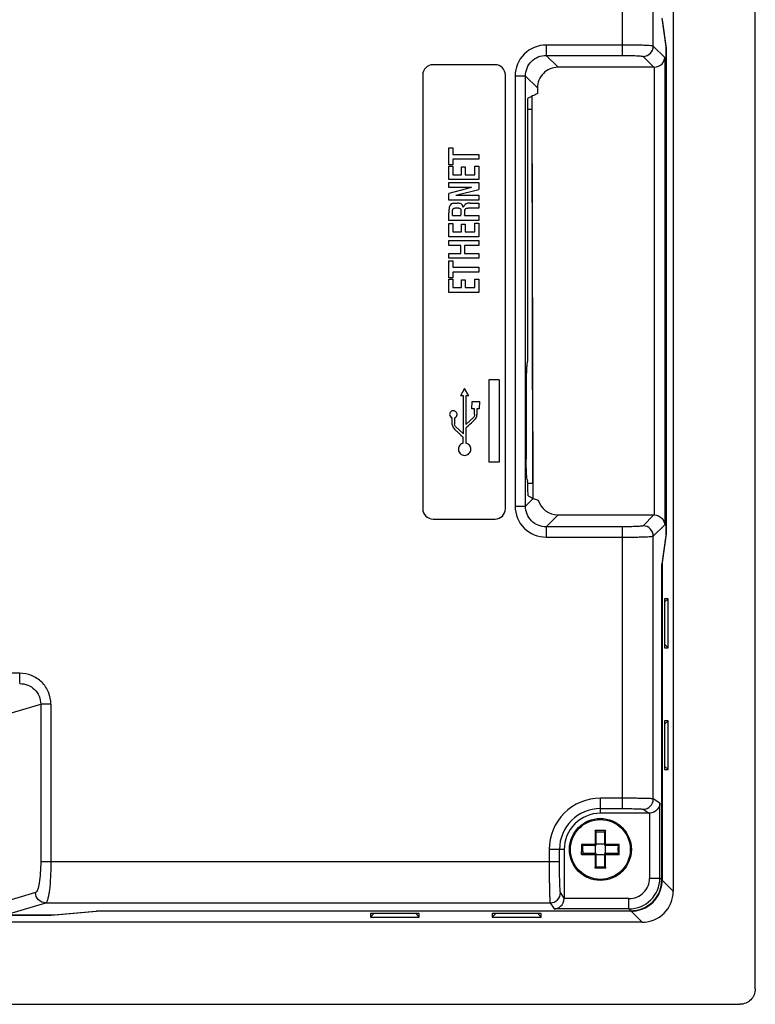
# Model space of a CAD drawing. Header units: inches. Extents: x 0 to 46.8, y 0 to 33.1.
# Tile 16 of 19: x 37.3 to 40.1, y 16.1 to 19.8. Entities that reach past the tile are written whole.
import ezdxf

# ---------------------------------------------------------------- set-up
doc = ezdxf.new("R2010")
doc.units = ezdxf.units.IN
doc.header["$LTSCALE"] = 2.572441
doc.header["$MEASUREMENT"] = 0
doc.layers.add('3D-TOPRW0701WD-SHAPE', color=7, linetype='CONTINUOUS')

msp = doc.modelspace()

# ---------------------------------------------------------------- linework, layer by layer
at = {"layer": '3D-TOPRW0701WD-SHAPE', "color": 7, "linetype": 'CONTINUOUS'}
for p, q in [((40.149931, 16.149072), (40.149931, 21.739782)), ((39.837034, 21.249798), (39.837034, 16.520945)), ((39.643245, 19.708432), (39.643245, 20.01927)), ((39.761193, 19.743837), (39.761193, 20.019281)), ((39.793292, 19.850348), (39.808973, 19.741443)), ((39.794736, 19.844507), (39.810417, 19.735602)), ((39.352354, 19.747748), (39.352354, 19.708432)), ((39.643245, 19.747748), (39.352355, 19.747748)), ((39.804738, 19.700292), (39.761193, 19.743837)), ((39.808973, 19.741443), (39.808973, 17.877726)), ((39.810417, 19.735602), (39.808973, 19.735602)), ((39.810417, 19.735602), (39.810417, 17.883567)), ((39.352355, 19.708432), (39.643245, 19.708432)), ((39.397857, 19.662931), (39.352355, 19.708432)), ((39.721855, 19.704521), (39.763455, 19.662931)), ((39.804738, 19.700292), (39.804738, 17.918878)), ((39.157955, 19.672774), (38.921435, 19.672774)), ((39.763455, 19.662931), (39.397857, 19.662931)), ((39.763455, 19.662931), (39.765419, 19.663004)), ((39.765422, 17.95619), (39.765422, 19.66298)), ((38.882215, 19.633554), (38.882215, 17.979711)), ((39.197175, 17.979711), (39.197175, 19.633554)), ((39.273722, 19.6298), (39.234406, 19.6298)), ((39.234406, 19.629799), (39.234406, 17.98937)), ((39.273722, 19.6298), (39.319222, 19.584297)), ((39.273722, 17.98937), (39.273722, 19.6298)), ((39.319222, 19.584297), (39.319222, 19.562812)), ((39.282083, 19.543448), (39.282083, 18.543785)), ((39.302659, 18.019031), (39.2996, 19.552893)), ((39.282083, 19.503898), (39.298101, 19.503898)), ((39.298101, 19.503912), (39.300948, 18.076154)), ((38.981494, 19.356112), (38.996306, 19.356112)), ((38.981494, 19.291388), (38.981494, 19.356112)), ((38.996306, 19.356112), (38.996306, 19.331101)), ((38.996306, 19.331101), (39.09559, 19.331101)), ((39.09559, 19.312384), (38.996306, 19.312384)), ((38.996306, 19.312384), (38.996306, 19.291388)), ((39.09559, 19.331101), (39.09559, 19.312384)), ((38.996306, 19.291388), (38.981494, 19.291388)), ((38.981494, 19.285393), (38.99636, 19.285393)), ((38.981494, 19.235073), (38.981494, 19.285393)), ((38.99636, 19.285393), (38.99636, 19.253519)), ((39.029482, 19.283412), (39.04375, 19.283412)), ((39.029482, 19.253519), (39.029482, 19.283412)), ((39.04375, 19.283412), (39.04375, 19.253519)), ((39.080426, 19.286396), (39.09559, 19.286396)), ((39.080426, 19.253519), (39.080426, 19.286396)), ((39.09559, 19.286396), (39.09559, 19.235073)), ((39.09559, 19.235073), (38.981494, 19.235073)), ((38.981494, 19.223245), (39.09559, 19.223245)), ((38.981494, 19.204582), (38.981494, 19.223245)), ((38.99636, 19.253519), (39.029482, 19.253519)), ((39.04375, 19.253519), (39.080426, 19.253519)), ((39.09559, 19.223245), (39.09559, 19.197014)), ((39.068354, 19.204582), (38.981494, 19.181579)), ((39.068354, 19.204582), (38.981494, 19.204582)), ((39.008811, 19.175095), (39.09559, 19.197014)), ((38.981494, 19.156812), (38.981494, 19.181579)), ((39.09559, 19.156812), (38.981494, 19.156812)), ((39.008811, 19.175095), (39.09559, 19.175095)), ((39.09559, 19.175095), (39.09559, 19.156812)), ((38.995736, 19.097865), (38.995953, 19.113409)), ((38.999642, 19.144551), (39.015186, 19.144551)), ((39.019608, 19.125915), (39.004362, 19.125915)), ((39.027732, 19.118282), (39.027963, 19.114576)), ((39.027963, 19.114576), (39.028017, 19.100931)), ((39.09559, 19.125915), (39.055008, 19.125915)), ((39.06339, 19.144551), (39.09559, 19.144551)), ((39.09559, 19.144551), (39.09559, 19.125915)), ((38.981494, 19.079446), (38.981494, 19.107658)), ((39.09559, 19.079446), (38.981494, 19.079446)), ((38.995736, 19.097865), (39.028017, 19.097865)), ((39.028017, 19.097865), (39.028017, 19.100931)), ((39.042014, 19.097865), (39.09559, 19.097865)), ((39.09559, 19.097865), (39.09559, 19.079446)), ((38.981494, 19.067321), (38.99636, 19.067321)), ((38.981494, 19.016946), (38.981494, 19.067321)), ((38.99636, 19.067321), (38.99636, 19.035257)), ((38.99636, 19.035257), (39.029482, 19.035257)), ((39.029482, 19.065259), (39.04375, 19.065259)), ((39.029482, 19.035257), (39.029482, 19.065259)), ((39.04375, 19.065259), (39.04375, 19.035257)), ((39.04375, 19.035257), (39.080426, 19.035257)), ((39.080426, 19.068243), (39.09559, 19.068243)), ((39.080426, 19.035257), (39.080426, 19.068243)), ((39.09559, 19.068243), (39.09559, 19.016946)), ((39.09559, 19.016946), (38.981494, 19.016946)), ((38.981494, 19.002651), (39.09559, 19.002651)), ((38.981494, 18.983825), (38.981494, 19.002651)), ((39.09559, 19.002651), (39.09559, 18.983825)), ((39.027149, 18.983825), (38.981494, 18.983825)), ((39.027149, 18.95347), (39.027149, 18.983825)), ((39.09559, 18.983825), (39.041716, 18.983825)), ((39.041716, 18.983825), (39.041716, 18.95347)), ((38.981494, 18.95347), (39.027149, 18.95347)), ((38.981494, 18.934698), (38.981494, 18.95347)), ((39.09559, 18.934698), (38.981494, 18.934698)), ((38.981494, 18.925312), (38.996306, 18.925312)), ((38.981494, 18.860615), (38.981494, 18.925312)), ((38.996306, 18.925312), (38.996306, 18.900301)), ((39.041716, 18.95347), (39.09559, 18.95347)), ((39.09559, 18.95347), (39.09559, 18.934698)), ((38.996306, 18.900301), (39.09559, 18.900301)), ((39.09559, 18.900301), (39.09559, 18.881584)), ((38.996306, 18.860615), (38.981494, 18.860615)), ((38.981494, 18.854484), (38.99636, 18.854484)), ((38.981494, 18.804273), (38.981494, 18.854484)), ((39.09559, 18.881584), (38.996306, 18.881584)), ((38.996306, 18.881584), (38.996306, 18.860615)), ((38.99636, 18.854484), (38.99636, 18.822719)), ((39.029482, 18.852613), (39.04375, 18.852613)), ((39.029482, 18.822719), (39.029482, 18.852613)), ((39.04375, 18.852613), (39.04375, 18.822719)), ((39.080426, 18.855461), (39.09559, 18.855461)), ((39.080426, 18.822719), (39.080426, 18.855461)), ((39.09559, 18.855461), (39.09559, 18.804273)), ((38.99636, 18.822719), (39.029482, 18.822719)), ((39.04375, 18.822719), (39.080426, 18.822719)), ((39.09559, 18.804273), (38.981494, 18.804273)), ((39.282083, 18.543785), (39.28013, 18.537212)), ((39.041778, 18.438386), (39.025535, 18.410336)), ((39.057783, 18.410239), (39.041778, 18.438386)), ((39.173619, 18.471681), (39.134527, 18.471663)), ((39.134527, 18.471663), (39.134527, 18.15735)), ((39.173619, 18.471681), (39.173619, 18.157332)), ((39.276718, 18.459683), (39.276718, 18.169336)), ((39.037047, 18.410304), (39.025535, 18.410347)), ((39.03696, 18.26486), (39.037047, 18.410315)), ((39.046759, 18.410305), (39.046629, 18.30086)), ((39.057762, 18.410239), (39.046727, 18.410326)), ((39.069968, 18.360425), (39.070034, 18.388517)), ((39.07997, 18.360412), (39.069984, 18.360429)), ((39.070017, 18.388527), (39.098029, 18.388489)), ((39.079951, 18.33897), (39.079973, 18.360417)), ((39.088849, 18.36042), (39.088838, 18.338988)), ((39.097941, 18.360396), (39.088846, 18.360429)), ((39.098072, 18.388498), (39.097898, 18.360404)), ((38.994889, 18.29914), (38.994914, 18.325603)), ((39.003779, 18.325951), (39.003779, 18.303034)), ((39.0131, 18.339272), (39.0131, 18.339237)), ((39.076425, 18.329276), (39.046663, 18.30086)), ((39.036983, 18.26486), (39.007338, 18.293361)), ((39.04665, 18.285395), (39.046585, 18.230162)), ((39.050437, 18.291673), (39.055669, 18.296334)), ((39.036885, 18.230141), (39.03695, 18.249728)), ((39.173619, 18.157369), (39.134527, 18.157369)), ((39.280129, 18.091801), (39.282083, 18.085228)), ((39.300948, 18.07614), (39.282233, 18.07614)), ((39.234406, 17.98937), (39.273722, 17.98937)), ((39.303382, 18.019028), (39.273722, 17.98937)), ((39.352354, 17.910738), (39.397857, 17.956238)), ((39.397857, 17.956238), (39.763466, 17.956238)), ((39.763466, 17.956238), (39.721878, 17.914652)), ((39.765422, 17.95619), (39.763468, 17.956214)), ((38.921435, 17.94049), (39.157955, 17.94049)), ((39.643256, 17.910738), (39.352354, 17.910738)), ((39.352354, 17.910738), (39.352354, 17.871422)), ((39.643245, 16.836501), (39.643245, 17.910738)), ((39.761193, 17.875332), (39.804738, 17.918878)), ((39.352355, 17.871422), (39.643245, 17.871422)), ((39.761193, 16.873242), (39.761193, 17.875332)), ((39.808973, 17.877726), (39.793292, 17.768822)), ((39.810417, 17.883567), (39.794736, 17.774663)), ((39.810417, 17.883567), (39.808973, 17.883567)), ((39.793292, 16.564697), (39.793292, 17.768822)), ((39.794736, 17.774663), (39.794736, 16.563245)), ((39.817471, 17.636136), (39.80383, 17.622965)), ((39.81752, 17.636104), (39.80383, 17.636014)), ((39.80383, 17.636014), (39.80383, 17.449691)), ((39.81752, 17.449601), (39.81752, 17.636104)), ((39.81751, 17.449601), (39.80383, 17.462745)), ((39.80383, 17.449691), (39.81752, 17.449601)), ((37.345838, 17.352213), (32.838441, 17.352212)), ((37.345838, 17.312897), (37.345838, 17.352213)), ((37.271978, 17.189264), (37.425908, 17.235015)), ((37.46468, 17.235015), (37.425908, 17.235015)), ((37.425908, 17.235015), (37.425908, 16.634144)), ((37.46468, 17.235015), (37.46468, 16.634144)), ((39.817471, 17.171569), (39.80383, 17.158398)), ((39.81752, 17.171537), (39.80383, 17.171448)), ((39.80383, 17.171448), (39.80383, 16.985124)), ((39.81752, 16.985034), (39.81752, 17.171537)), ((39.81751, 16.985034), (39.80383, 16.998179)), ((39.80383, 16.985124), (39.81752, 16.985034)), ((39.643247, 16.875848), (39.55938, 16.875848)), ((39.55938, 16.818443), (39.55938, 16.875848)), ((39.786375, 16.856462), (39.761193, 16.873242)), ((39.55938, 16.836501), (39.64323, 16.836501)), ((39.721863, 16.833898), (39.745059, 16.818443)), ((39.786375, 16.571601), (39.786375, 16.856462)), ((39.745059, 16.818443), (39.55938, 16.818443)), ((39.745059, 16.818443), (39.747056, 16.818519)), ((39.747059, 16.818493), (39.747058, 16.571618)), ((39.579397, 16.75271), (39.539363, 16.75271)), ((39.539363, 16.75271), (39.539363, 16.700665)), ((39.543632, 16.696396), (39.543632, 16.747791)), ((39.543656, 16.747926), (39.55938, 16.747643)), ((39.55938, 16.747643), (39.575104, 16.747926)), ((39.575128, 16.747791), (39.575128, 16.696396)), ((39.579397, 16.700665), (39.579397, 16.75271)), ((39.421585, 16.680648), (39.36418, 16.680648)), ((39.36418, 16.680647), (39.36418, 16.634144)), ((39.403526, 16.634143), (39.403526, 16.680648)), ((39.421585, 16.680648), (39.421585, 16.494961)), ((39.487389, 16.700665), (39.487318, 16.687364)), ((39.487356, 16.700665), (39.539363, 16.700665)), ((39.487389, 16.700628), (39.488514, 16.699457)), ((39.492046, 16.674346), (39.492116, 16.680648)), ((39.492046, 16.674346), (39.492065, 16.671252)), ((39.492065, 16.671252), (39.492101, 16.664923)), ((39.492093, 16.683264), (39.492101, 16.696373)), ((39.492116, 16.680648), (39.492093, 16.683264)), ((39.492236, 16.696396), (39.543632, 16.696396)), ((39.539363, 16.700665), (39.542281, 16.697746)), ((39.539695, 16.696396), (39.539695, 16.6649)), ((39.542281, 16.697746), (39.543632, 16.696396)), ((39.575128, 16.700333), (39.543632, 16.700333)), ((39.576478, 16.697746), (39.575128, 16.696396)), ((39.575128, 16.696396), (39.626523, 16.696396)), ((39.579397, 16.700665), (39.576478, 16.697746)), ((39.579065, 16.6649), (39.579065, 16.696396)), ((39.579397, 16.700665), (39.631403, 16.700665)), ((39.626658, 16.696373), (39.626375, 16.680648)), ((39.626375, 16.680648), (39.626658, 16.664923)), ((39.630246, 16.699457), (39.631371, 16.700628)), ((39.631394, 16.698085), (39.63137, 16.700665)), ((39.63137, 16.660631), (39.631454, 16.673607)), ((39.631454, 16.690324), (39.631394, 16.698085)), ((39.631441, 16.680648), (39.63144, 16.685022)), ((39.63144, 16.676274), (39.631441, 16.680648)), ((37.425908, 16.634144), (39.403526, 16.63415)), ((39.487356, 16.660631), (39.488514, 16.661838)), ((39.539365, 16.660631), (39.487356, 16.660631)), ((39.487386, 16.663052), (39.487392, 16.660631)), ((39.491108, 16.664142), (39.488514, 16.661838)), ((39.543632, 16.6649), (39.492236, 16.6649)), ((39.539354, 16.638168), (39.539351, 16.631952)), ((39.539359, 16.644403), (39.539354, 16.638168)), ((39.53937, 16.650655), (39.539359, 16.644403)), ((39.53937, 16.660635), (39.542288, 16.663553)), ((39.53937, 16.660631), (39.53937, 16.650655)), ((39.542288, 16.663553), (39.543632, 16.6649)), ((39.543632, 16.613505), (39.543632, 16.6649)), ((39.543632, 16.660963), (39.575128, 16.660963)), ((39.626523, 16.6649), (39.575128, 16.6649)), ((39.576475, 16.663557), (39.575128, 16.6649)), ((39.575128, 16.6649), (39.575128, 16.613505)), ((39.579395, 16.660631), (39.576475, 16.663557)), ((39.579409, 16.633129), (39.57939, 16.660631)), ((39.631403, 16.660631), (39.579395, 16.660631)), ((39.630243, 16.661841), (39.631403, 16.660631)), ((39.579357, 16.608586), (39.539403, 16.608586)), ((39.539437, 16.608621), (39.53944, 16.610891)), ((39.540573, 16.609785), (39.539437, 16.608621)), ((39.539476, 16.610892), (39.539456, 16.613553)), ((39.55938, 16.613652), (39.543655, 16.61337)), ((39.575105, 16.61337), (39.55938, 16.613652)), ((39.578189, 16.609782), (39.579357, 16.608586)), ((39.579304, 16.613553), (39.579284, 16.610892)), ((39.579324, 16.608586), (39.579319, 16.610891)), ((39.747059, 16.571601), (39.786375, 16.571601)), ((39.793292, 16.564687), (39.786375, 16.571601)), ((39.837034, 16.520945), (39.794736, 16.563245)), ((37.406172, 16.516196), (37.271978, 16.476311)), ((39.421585, 16.494961), (39.407437, 16.516195)), ((39.421534, 16.492969), (39.42156, 16.494959)), ((39.66842, 16.492969), (39.421534, 16.492969)), ((39.668427, 16.453653), (39.668427, 16.492969)), ((37.305014, 16.435289), (37.444944, 16.476879)), ((37.444944, 16.476879), (39.368089, 16.476879)), ((37.466034, 16.429611), (37.638785, 16.445292)), ((37.477399, 16.431055), (37.65015, 16.446736)), ((39.676781, 16.445292), (37.638785, 16.445292)), ((37.65015, 16.446736), (39.67533, 16.446736)), ((39.368089, 16.476879), (39.383565, 16.453653)), ((39.668426, 16.453653), (39.383565, 16.453653)), ((39.668426, 16.453653), (39.67534, 16.446736)), ((39.676781, 16.445292), (39.719081, 16.402994)), ((34.071788, 16.431055), (37.477399, 16.431055)), ((34.083153, 16.429611), (37.466034, 16.429611)), ((37.466034, 16.429611), (37.466034, 16.431055)), ((38.682754, 16.436197), (38.682664, 16.422508)), ((38.682664, 16.422517), (38.695808, 16.436197)), ((38.682664, 16.422508), (38.869167, 16.422508)), ((38.869077, 16.436197), (38.682754, 16.436197)), ((38.869199, 16.422557), (38.856028, 16.436197)), ((38.869167, 16.422508), (38.869077, 16.436197)), ((39.14732, 16.436197), (39.147231, 16.422508)), ((39.147231, 16.422517), (39.160375, 16.436197)), ((39.147231, 16.422508), (39.333734, 16.422508)), ((39.333644, 16.436197), (39.14732, 16.436197)), ((39.333766, 16.422557), (39.320595, 16.436197)), ((39.333734, 16.422508), (39.333644, 16.436197)), ((39.719081, 16.402994), (32.234323, 16.402994)), ((31.86245, 16.090097), (40.090955, 16.090097))]:
    msp.add_line(p, q, dxfattribs=at)
for points in [[(39.54299, 16.664256), (39.543463, 16.664697), (39.543632, 16.6649)], [(39.575772, 16.664258), (39.575331, 16.664731), (39.575128, 16.6649)]]:
    msp.add_lwpolyline(points, dxfattribs=at)
for radius in [0.11811, 0.114021]:
    msp.add_circle((39.55938, 16.680648), radius, dxfattribs=at)
for centre, radius, start, end in [((39.352309, 19.629845), 0.117903, 89.977523, 180.022309), ((39.721747, 19.743968), 0.039447, 270.164349, 359.810831), ((39.397822, 19.584332), 0.0786, 89.970597, 180.028983), ((38.999002, 18.339311), 0.014098, 359.698797, 90.357508), ((39.682948, 18.752502), 0.825866, 241.163059, 242.63882), ((39.352309, 17.989325), 0.117903, 179.977731, 270.022415), ((39.397814, 18.034827), 0.078588, 196.225226, 270.039178), ((39.721747, 17.875202), 0.039447, 0.189179, 89.812997), ((39.55938, 16.680648), 0.1952, 89.999905, 180.000184), ((39.721775, 16.873314), 0.039418, 270.134658, 359.895624), ((39.55938, 16.680648), 0.155854, 90, 180), ((39.55938, 16.680648), 0.137795, 89.999999, 180), ((39.505853, 16.717674), 0.048482, 44.267239, 46.275861), ((39.613016, 16.71757), 0.048632, 133.73233, 135.734488), ((40.789537, 16.679381), 1.302247, 179.795946, 179.944257), ((40.302892, 16.680236), 0.815601, 179.971033, 180.144808), ((40.122003, 16.680122), 0.634712, 180.175803, 180.614539), ((40.187864, 16.681522), 0.70057, 179.522197, 179.795811), ((37.489481, 16.652622), 1.997953, 0.388082, 0.5934), ((39.1307, 16.689003), 0.500756, 359.544539, 0.151151), ((39.063001, 16.671935), 0.568456, 0.168549, 0.437283), ((39.136056, 16.664665), 0.351333, 359.737178, 359.905612), ((38.607258, 16.665279), 0.880131, 359.922362, 0.057021), ((37.923247, 16.632042), 1.656162, 359.923775, 0.037606), ((41.260762, 16.632529), 1.721411, 180.019224, 180.631633), ((37.990288, 16.631757), 1.589121, 359.343627, 359.694685), ((37.947504, 16.632001), 1.631905, 359.694129, 359.92408), ((39.668466, 16.571562), 0.078592, 269.966149, 0.041038), ((39.668338, 16.571695), 0.118042, 270.04206, 359.956958), ((39.675393, 16.564635), 0.1179, 269.969413, 0.030168), ((39.676371, 16.563297), 0.118365, 350.883004, 359.975031), ((39.676883, 16.563144), 0.117835, 279.079229, 350.91674), ((39.719135, 16.520893), 0.1179, 269.96879, 0.030161), ((39.368017, 16.516297), 0.039418, 270.104385, 359.853598), ((39.676735, 16.563628), 0.118337, 270.022228, 279.113369)]:
    msp.add_arc(centre, radius, start, end, dxfattribs=at)
for centre, major_axis, ratio, start_param, end_param in [((38.921735, 19.633253), (-0.028051, 0.028051), 0.99243251, -0.78160007, 0.78160007), ((39.157655, 19.633253), (0.028051, 0.028051), 0.99243251, -0.78160007, 0.78160007), ((39.206707, 19.418526), (0.233069, 0.16803), 0.2253506, 0.91305788, 1.08482936), ((38.921735, 17.980011), (-0.028051, -0.028051), 0.99243251, -0.78160007, 0.78160007), ((39.157655, 17.980011), (0.028051, -0.028051), 0.99243251, -0.78160007, 0.78160007)]:
    msp.add_ellipse(centre, major_axis=major_axis, ratio=ratio, start_param=start_param, end_param=end_param, dxfattribs=at)
for points, knots in [([(39.761193, 19.743838), (39.760265, 19.744474), (39.756439, 19.744656), (39.74931, 19.745592), (39.738084, 19.746075), (39.723598, 19.746694), (39.706172, 19.747137), (39.679074, 19.747622), (39.657839, 19.747745), (39.643245, 19.747748)], [0, 0, 0, 0, 0.02857363, 0.09152234, 0.1869412, 0.31152369, 0.46073961, 0.62932469, 1, 1, 1, 1]), ([(39.273722, 19.6298), (39.273695, 19.64987), (39.290401, 19.691753), (39.332283, 19.708459), (39.352355, 19.708432)], [0, 0, 0, 0, 0.49998529, 1, 1, 1, 1]), ([(39.643245, 19.708432), (39.652979, 19.708422), (39.671049, 19.70826), (39.692409, 19.707624), (39.706491, 19.706789), (39.713933, 19.706208), (39.718737, 19.705476), (39.721219, 19.704991), (39.721855, 19.704521)], [0, 0, 0, 0, 0.37029709, 0.68761532, 0.81222581, 0.90779495, 0.96993832, 1, 1, 1, 1]), ([(39.765422, 19.66298), (39.776129, 19.663512), (39.795856, 19.672462), (39.804265, 19.691715), (39.804738, 19.700292)], [0, 0, 0, 0, 0.55516091, 1, 1, 1, 1]), ([(38.999642, 19.144551), (38.996589, 19.144551), (38.990109, 19.143047), (38.983943, 19.13447), (38.981877, 19.122238), (38.981494, 19.113068), (38.981494, 19.107658)], [0, 0, 0, 0, 0.19909012, 0.4012282, 0.64716597, 1, 1, 1, 1]), ([(38.995953, 19.113409), (38.996018, 19.115669), (38.996118, 19.118446), (38.996635, 19.121168), (38.996767, 19.121656)], [0, 0, 0, 0, 0.81747321, 1, 1, 1, 1]), ([(38.996767, 19.121656), (38.997194, 19.122958), (38.999155, 19.125871), (39.002615, 19.125915), (39.004362, 19.125915)], [0, 0, 0, 0, 0.43968698, 1, 1, 1, 1]), ([(39.033691, 19.136223), (39.033586, 19.13644), (39.032435, 19.138725), (39.029561, 19.14245), (39.022605, 19.144343), (39.017951, 19.144551), (39.015186, 19.144551)], [0, 0, 0, 0, 0.03308758, 0.35022558, 0.61597501, 1, 1, 1, 1]), ([(39.019608, 19.125915), (39.021264, 19.125915), (39.024626, 19.126025), (39.027225, 19.122098), (39.027627, 19.119536), (39.027732, 19.118282)], [0, 0, 0, 0, 0.38992195, 0.70417711, 1, 1, 1, 1]), ([(39.054438, 19.144306), (39.051945, 19.144024), (39.046815, 19.143037), (39.039922, 19.137265), (39.037385, 19.131549), (39.036073, 19.128247)], [0, 0, 0, 0, 0.29058568, 0.58859364, 1, 1, 1, 1]), ([(39.042014, 19.097865), (39.042014, 19.10327), (39.042591, 19.111293), (39.043303, 19.121832), (39.047245, 19.12502), (39.048877, 19.125508)], [0, 0, 0, 0, 0.5418166, 0.82919895, 1, 1, 1, 1]), ([(39.048877, 19.125508), (39.050229, 19.125771), (39.05229, 19.125874), (39.054336, 19.125915), (39.055008, 19.125915)], [0, 0, 0, 0, 0.67226699, 1, 1, 1, 1]), ([(39.06339, 19.144551), (39.06091, 19.144551), (39.057922, 19.144563), (39.054941, 19.144363), (39.054438, 19.144306)], [0, 0, 0, 0, 0.83055799, 1, 1, 1, 1]), ([(39.28013, 18.537212), (39.279234, 18.534199), (39.27858, 18.525119), (39.277441, 18.50831), (39.27689, 18.485537), (39.276718, 18.468665), (39.276718, 18.459683)], [0, 0, 0, 0, 0.1214193, 0.34802653, 0.65307425, 1, 1, 1, 1]), ([(38.998993, 18.353404), (38.995352, 18.353526), (38.987699, 18.350526), (38.984678, 18.342931), (38.984704, 18.339308)], [0, 0, 0, 0, 0.50170756, 1, 1, 1, 1]), ([(39.079972, 18.338884), (39.079961, 18.337486), (39.079724, 18.335701), (39.079196, 18.333928), (39.079061, 18.333536)], [0, 0, 0, 0, 0.77582418, 1, 1, 1, 1]), ([(39.080754, 18.319625), (39.084383, 18.323254), (39.088317, 18.32971), (39.08918, 18.337004), (39.088838, 18.338987)], [0, 0, 0, 0, 0.71824903, 1, 1, 1, 1]), ([(38.994894, 18.29914), (38.994988, 18.298408), (38.996117, 18.292569), (38.999304, 18.287272), (39.002911, 18.283655)], [0, 0, 0, 0, 0.12497736, 1, 1, 1, 1]), ([(39.007338, 18.293361), (39.007135, 18.293534), (39.004803, 18.296107), (39.003779, 18.299841), (39.003779, 18.303034)], [0, 0, 0, 0, 0.07729664, 1, 1, 1, 1]), ([(39.046628, 18.285397), (39.04663, 18.285401), (39.046632, 18.28541), (39.04664, 18.285433), (39.046936, 18.286377), (39.047912, 18.288632), (39.049321, 18.290714), (39.050437, 18.291673)], [0, 0, 0, 0, 0.00181905, 0.00362372, 0.00990333, 0.40315622, 1, 1, 1, 1]), ([(39.002911, 18.283655), (39.005811, 18.280786), (39.015827, 18.271329), (39.026, 18.262045), (39.033217, 18.255573)], [0, 0, 0, 0, 0.29615902, 1, 1, 1, 1]), ([(39.033217, 18.255573), (39.033355, 18.255452), (39.034978, 18.253801), (39.036205, 18.251731), (39.036929, 18.249726)], [0, 0, 0, 0, 0.07924065, 1, 1, 1, 1]), ([(39.036903, 18.230145), (39.03174, 18.229088), (39.021782, 18.223171), (39.017957, 18.212205), (39.017972, 18.206853)], [0, 0, 0, 0, 0.49611297, 1, 1, 1, 1]), ([(39.065574, 18.206799), (39.065538, 18.212165), (39.061706, 18.223115), (39.051765, 18.229091), (39.046603, 18.230167)], [0, 0, 0, 0, 0.50436077, 1, 1, 1, 1]), ([(39.017972, 18.206853), (39.017962, 18.200792), (39.023052, 18.188165), (39.035641, 18.18304), (39.041713, 18.182993)], [0, 0, 0, 0, 0.49956421, 1, 1, 1, 1]), ([(39.041713, 18.182993), (39.047791, 18.183025), (39.060439, 18.188084), (39.065539, 18.200725), (39.065574, 18.206799)], [0, 0, 0, 0, 0.50016403, 1, 1, 1, 1]), ([(39.280129, 18.091801), (39.279232, 18.094816), (39.278582, 18.103899), (39.277439, 18.120709), (39.27689, 18.143483), (39.276718, 18.160354), (39.276718, 18.169336)], [0, 0, 0, 0, 0.12148653, 0.34806776, 0.65310318, 1, 1, 1, 1]), ([(39.284618, 18.029047), (39.283631, 18.036345), (39.282728, 18.05511), (39.282217, 18.073842), (39.282083, 18.085228)], [0, 0, 0, 0, 0.39274593, 1, 1, 1, 1]), ([(39.352354, 17.910738), (39.332284, 17.910711), (39.290402, 17.927416), (39.273696, 17.969298), (39.273722, 17.989369)], [0, 0, 0, 0, 0.49998532, 1, 1, 1, 1]), ([(39.303382, 18.019032), (39.304746, 18.018327), (39.310809, 18.015544), (39.317311, 18.013784), (39.322357, 18.012868)], [0, 0, 0, 0, 0.23045996, 1, 1, 1, 1]), ([(39.765422, 17.95619), (39.77613, 17.955658), (39.795851, 17.946701), (39.804265, 17.927453), (39.804738, 17.918878)], [0, 0, 0, 0, 0.55522084, 1, 1, 1, 1]), ([(39.721878, 17.914652), (39.721338, 17.914105), (39.718711, 17.913758), (39.714018, 17.912937), (39.706504, 17.912396), (39.696859, 17.911801), (39.685233, 17.911348), (39.667161, 17.910868), (39.652993, 17.910738), (39.643256, 17.910738)], [0, 0, 0, 0, 0.02924284, 0.09228421, 0.18768464, 0.31217376, 0.46124407, 0.62966012, 1, 1, 1, 1]), ([(39.643245, 17.871422), (39.657839, 17.871425), (39.679074, 17.871548), (39.706172, 17.872033), (39.723598, 17.872476), (39.738084, 17.873095), (39.74931, 17.873578), (39.756439, 17.874514), (39.760265, 17.874696), (39.761193, 17.875332)], [0, 0, 0, 0, 0.37067564, 0.53926084, 0.68847683, 0.81305934, 0.90847813, 0.97142669, 1, 1, 1, 1]), ([(37.46468, 17.235015), (37.464574, 17.250368), (37.458521, 17.28145), (37.431717, 17.320352), (37.392277, 17.34644), (37.361197, 17.35196), (37.345838, 17.352213)], [0, 0, 0, 0, 0.24996165, 0.49987277, 0.7499154, 1, 1, 1, 1]), ([(37.345838, 17.312897), (37.356189, 17.312942), (37.377027, 17.308939), (37.403831, 17.292081), (37.421811, 17.266026), (37.425953, 17.245265), (37.425908, 17.235015)], [0, 0, 0, 0, 0.25150333, 0.50167357, 0.75096358, 1, 1, 1, 1]), ([(39.761193, 16.873242), (39.760181, 16.873692), (39.756483, 16.873755), (39.749266, 16.874432), (39.73809, 16.874725), (39.723585, 16.875148), (39.706166, 16.87544), (39.679067, 16.875763), (39.657837, 16.875848), (39.643245, 16.875848)], [0, 0, 0, 0, 0.02817116, 0.09102412, 0.18644164, 0.31108191, 0.46039043, 0.62908521, 1, 1, 1, 1]), ([(39.64323, 16.836501), (39.652955, 16.836501), (39.667106, 16.836417), (39.685165, 16.836095), (39.696782, 16.8358), (39.706443, 16.835388), (39.71393, 16.835069), (39.718692, 16.834443), (39.72124, 16.834316), (39.721863, 16.833898)], [0, 0, 0, 0, 0.37050456, 0.53903972, 0.68824799, 0.81286619, 0.90835853, 0.97141085, 1, 1, 1, 1]), ([(39.786375, 16.856462), (39.785904, 16.847781), (39.777654, 16.828328), (39.757821, 16.819037), (39.747059, 16.818493)], [0, 0, 0, 0, 0.44654783, 1, 1, 1, 1]), ([(39.54057, 16.751514), (39.541332, 16.750733), (39.542522, 16.749473), (39.543145, 16.748487), (39.543699, 16.747845), (39.543593, 16.747794)], [0, 0, 0, 0, 0.68016491, 0.92672171, 1, 1, 1, 1]), ([(39.57819, 16.751514), (39.577427, 16.750731), (39.576238, 16.749476), (39.575549, 16.748418), (39.574952, 16.74766), (39.575105, 16.747586)], [0, 0, 0, 0, 0.65190189, 0.89893032, 1, 1, 1, 1]), ([(39.488514, 16.699457), (39.489296, 16.698695), (39.490546, 16.697501), (39.491615, 16.696832), (39.492367, 16.696221), (39.492442, 16.696374)], [0, 0, 0, 0, 0.65143784, 0.89849966, 1, 1, 1, 1]), ([(39.626318, 16.696374), (39.626392, 16.696221), (39.627148, 16.696823), (39.628211, 16.697502), (39.629464, 16.698695), (39.630246, 16.699457)], [0, 0, 0, 0, 0.10122858, 0.34824772, 1, 1, 1, 1]), ([(37.425908, 16.634144), (37.425908, 16.619472), (37.42505, 16.592153), (37.421281, 16.556306), (37.416323, 16.532283), (37.411038, 16.520226), (37.407791, 16.516675), (37.406172, 16.516193)], [0, 0, 0, 0, 0.3616978, 0.67232383, 0.890856, 0.9583583, 1, 1, 1, 1]), ([(37.46468, 16.634144), (37.46468, 16.614614), (37.463809, 16.578346), (37.460514, 16.535514), (37.456427, 16.507428), (37.453174, 16.492428), (37.449928, 16.48269), (37.446751, 16.477596), (37.444944, 16.476879)], [0, 0, 0, 0, 0.36565273, 0.6792412, 0.8026217, 0.89817107, 0.96359992, 1, 1, 1, 1]), ([(39.36418, 16.634144), (39.36418, 16.614688), (39.364307, 16.58638), (39.364792, 16.550248), (39.36523, 16.52702), (39.365861, 16.507684), (39.366311, 16.492769), (39.367306, 16.483173), (39.367425, 16.478204), (39.368089, 16.476879)], [0, 0, 0, 0, 0.37084783, 0.53951291, 0.68885204, 0.81345282, 0.90886929, 0.97175332, 1, 1, 1, 1]), ([(39.407437, 16.516195), (39.406812, 16.517126), (39.406615, 16.520933), (39.40568, 16.528064), (39.405199, 16.539283), (39.404581, 16.553772), (39.404137, 16.571201), (39.403654, 16.598304), (39.403526, 16.619544), (39.403526, 16.634143)], [0, 0, 0, 0, 0.02847942, 0.09135993, 0.18676871, 0.31136652, 0.46060818, 0.62922754, 1, 1, 1, 1]), ([(39.492442, 16.664922), (39.492376, 16.665056), (39.491689, 16.664538), (39.491401, 16.664369), (39.491108, 16.664142)], [0, 0, 0, 0, 0.28832513, 1, 1, 1, 1]), ([(39.626526, 16.664861), (39.626579, 16.664969), (39.627241, 16.664439), (39.628188, 16.663745), (39.629456, 16.662588), (39.630243, 16.661841)], [0, 0, 0, 0, 0.07508194, 0.32394756, 1, 1, 1, 1]), ([(39.543593, 16.613502), (39.543701, 16.613449), (39.543171, 16.612787), (39.542477, 16.61184), (39.54132, 16.610572), (39.540573, 16.609785)], [0, 0, 0, 0, 0.07508195, 0.32394754, 1, 1, 1, 1]), ([(39.575106, 16.61371), (39.574953, 16.613635), (39.575555, 16.612879), (39.576234, 16.611816), (39.577427, 16.610564), (39.578189, 16.609782)], [0, 0, 0, 0, 0.10122858, 0.34824772, 1, 1, 1, 1]), ([(37.444944, 16.476879), (37.435054, 16.476971), (37.414505, 16.485593), (37.406261, 16.506209), (37.406172, 16.516196)], [0, 0, 0, 0, 0.49756334, 1, 1, 1, 1]), ([(39.383565, 16.453653), (39.392248, 16.454123), (39.411706, 16.462369), (39.42099, 16.482207), (39.421534, 16.492969)], [0, 0, 0, 0, 0.44659208, 1, 1, 1, 1]), ([(40.149931, 16.149077), (40.149931, 16.134028), (40.137363, 16.102665), (40.105999, 16.090096), (40.09095, 16.090097)], [0, 0, 0, 0, 0.50000017, 1, 1, 1, 1])]:
    msp.add_open_spline(points, degree=3, knots=knots, dxfattribs=at)
for points in [[(39.036073, 19.128247), (39.035577, 19.130977), (39.03491, 19.133694), (39.033691, 19.136223)], [(38.984704, 18.339308), (38.984655, 18.333613), (38.989434, 18.327181), (38.994906, 18.3256)], [(39.003779, 18.325951), (39.008869, 18.327784), (39.013071, 18.333827), (39.0131, 18.339237)], [(39.079061, 18.333536), (39.078505, 18.331917), (39.077669, 18.330387), (39.076425, 18.329276)], [(39.055669, 18.296334), (39.064185, 18.303931), (39.072695, 18.311547), (39.080754, 18.319625)]]:
    msp.add_open_spline(points, degree=3, dxfattribs=at)

doc.saveas('drawing.dxf')
